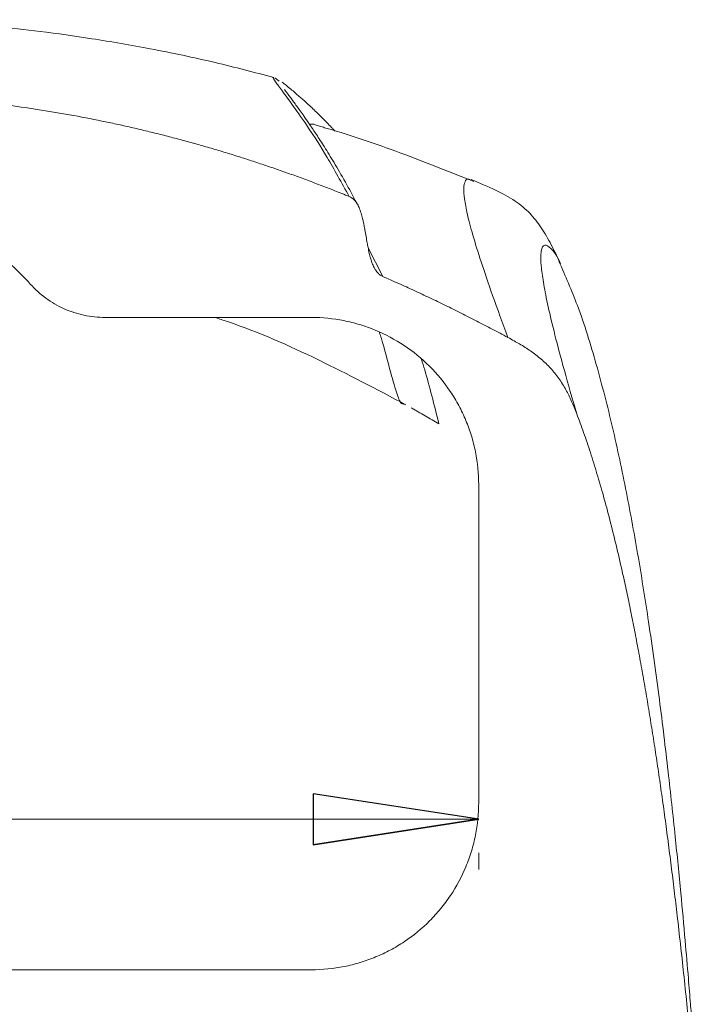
# Model space of a CAD drawing. Header units: millimetres. Extents: x -138 to 130, y -97 to 99.
# Tile 6 of 31: x -74 to -61, y -67 to -47. Entities that reach past the tile are written whole.
import ezdxf

# ---------------------------------------------------------------- set-up
doc = ezdxf.new("R2010")
doc.units = ezdxf.units.MM
doc.header["$MEASUREMENT"] = 0
doc.layers.add('layer 1', color=7, linetype='Continuous')

msp = doc.modelspace()

# ---------------------------------------------------------------- linework, layer by layer
at = {"layer": 'layer 1', "lineweight": 15}
for points, knots in [([(-69.3529, -48.5047), (-69.7436, -48.4021), (-70.1343, -48.2994), (-70.5278, -48.2063), (-70.5278, -48.2063), (-70.955, -48.1052), (-71.3855, -48.0154), (-71.8179, -47.933), (-71.8179, -47.933), (-72.2039, -47.8594), (-72.5914, -47.7918), (-72.9807, -47.7311), (-72.9807, -47.7311), (-73.3244, -47.6776), (-73.6695, -47.6296), (-74.016, -47.587), (-74.016, -47.587), (-74.3125, -47.5506), (-74.61, -47.5181), (-74.9086, -47.4897), (-74.9086, -47.4897), (-75.1642, -47.4654), (-75.4206, -47.444), (-75.6779, -47.4259), (-75.6779, -47.4259), (-75.8926, -47.4107), (-76.1079, -47.3978), (-76.3237, -47.3866), (-76.3237, -47.3866), (-76.5308, -47.3759), (-76.7383, -47.3666), (-76.9458, -47.3612), (-76.9458, -47.3612), (-77.1273, -47.3564), (-77.3088, -47.3544), (-77.4902, -47.3525)], [0, 0, 0, 0, 0.1, 0.1, 0.1, 0.1, 0.2, 0.2, 0.2, 0.2, 0.3, 0.3, 0.3, 0.3, 0.4, 0.4, 0.4, 0.4, 0.5, 0.5, 0.5, 0.5, 0.6, 0.6, 0.6, 0.6, 0.7, 0.7, 0.7, 0.7, 0.8, 0.8, 0.8, 0.8, 1, 1, 1, 1]), ([(-68.1335, -49.5737), (-68.1448, -49.5617), (-68.156, -49.5497), (-68.1656, -49.5394), (-68.1656, -49.5394), (-68.1819, -49.5221), (-68.1937, -49.5098), (-68.2048, -49.4983), (-68.2048, -49.4983), (-68.2378, -49.4639), (-68.2643, -49.4367), (-68.2885, -49.4121), (-68.2885, -49.4121), (-68.33, -49.3699), (-68.3646, -49.3353), (-68.3991, -49.3011), (-68.3991, -49.3011), (-68.4345, -49.2658), (-68.4698, -49.231), (-68.5033, -49.1984), (-68.5033, -49.1984), (-68.5374, -49.1652), (-68.5698, -49.1344), (-68.6007, -49.1053), (-68.6007, -49.1053), (-68.6322, -49.0757), (-68.6623, -49.0478), (-68.691, -49.0217), (-68.691, -49.0217), (-68.7201, -48.9951), (-68.7478, -48.9703), (-68.7737, -48.9473), (-68.7737, -48.9473), (-68.8001, -48.9237), (-68.8248, -48.9021), (-68.8486, -48.8812), (-68.8486, -48.8812), (-68.8756, -48.8577), (-68.9014, -48.8352), (-68.9263, -48.8138), (-68.9263, -48.8138), (-68.9584, -48.7861), (-68.9889, -48.7601), (-69.018, -48.7357), (-69.018, -48.7357), (-69.0516, -48.7074), (-69.0833, -48.6813), (-69.1121, -48.6584), (-69.1121, -48.6584), (-69.1389, -48.6371), (-69.1632, -48.6185), (-69.1876, -48.6)], [0, 0, 0, 0, 0.0714286, 0.0714286, 0.0714286, 0.0714286, 0.1428571, 0.1428571, 0.1428571, 0.1428571, 0.2142857, 0.2142857, 0.2142857, 0.2142857, 0.2857143, 0.2857143, 0.2857143, 0.2857143, 0.3571429, 0.3571429, 0.3571429, 0.3571429, 0.4285714, 0.4285714, 0.4285714, 0.4285714, 0.5, 0.5, 0.5, 0.5, 0.5714286, 0.5714286, 0.5714286, 0.5714286, 0.6428571, 0.6428571, 0.6428571, 0.6428571, 0.7142857, 0.7142857, 0.7142857, 0.7142857, 0.7857143, 0.7857143, 0.7857143, 0.7857143, 0.8571429, 0.8571429, 0.8571429, 0.8571429, 1, 1, 1, 1]), ([(-67.8533, -50.8759), (-67.9495, -50.8372), (-68.0457, -50.7985), (-68.1422, -50.7604), (-68.1422, -50.7604), (-68.2383, -50.7225), (-68.3346, -50.6852), (-68.4311, -50.6484), (-68.4311, -50.6484), (-68.5273, -50.6117), (-68.6237, -50.5755), (-68.7203, -50.5397), (-68.7203, -50.5397), (-68.8165, -50.5041), (-68.913, -50.469), (-69.0096, -50.4344), (-69.0096, -50.4344), (-69.1059, -50.3999), (-69.2024, -50.3659), (-69.299, -50.3325), (-69.299, -50.3325), (-69.3954, -50.2991), (-69.4919, -50.2662), (-69.5886, -50.2339), (-69.5886, -50.2339), (-69.685, -50.2016), (-69.7816, -50.1699), (-69.8784, -50.1387), (-69.8784, -50.1387), (-69.9749, -50.1076), (-70.0715, -50.0769), (-70.1683, -50.0468), (-70.1683, -50.0468), (-70.2648, -50.0168), (-70.3615, -49.9873), (-70.4584, -49.9584), (-70.4584, -49.9584), (-70.5549, -49.9295), (-70.6517, -49.9011), (-70.7486, -49.8733), (-70.7486, -49.8733), (-70.8452, -49.8455), (-70.942, -49.8183), (-71.039, -49.7915), (-71.039, -49.7915), (-71.1357, -49.7649), (-71.2325, -49.7388), (-71.3295, -49.7132), (-71.3295, -49.7132), (-71.4263, -49.6876), (-71.5231, -49.6626), (-71.6202, -49.6382), (-71.6202, -49.6382), (-71.717, -49.6138), (-71.8139, -49.5899), (-71.911, -49.5665), (-71.911, -49.5665), (-72.0079, -49.5432), (-72.1049, -49.5205), (-72.202, -49.4983), (-72.202, -49.4983), (-72.299, -49.4761), (-72.396, -49.4545), (-72.4932, -49.4334), (-72.4932, -49.4334), (-72.5902, -49.4123), (-72.6873, -49.3918), (-72.7845, -49.3718), (-72.7845, -49.3718), (-73.2112, -49.2842), (-73.6403, -49.2071), (-74.0711, -49.1408), (-74.0711, -49.1408), (-74.4988, -49.0749), (-74.9283, -49.0198), (-75.3589, -48.9757), (-75.3589, -48.9757), (-75.7876, -48.9317), (-76.2175, -48.8987), (-76.6479, -48.8766), (-76.6479, -48.8766), (-77.0776, -48.8546), (-77.5079, -48.8436), (-77.9382, -48.8436), (-77.9382, -48.8436), (-78.3684, -48.8436), (-78.7987, -48.8546), (-79.2284, -48.8766), (-79.2284, -48.8766), (-79.6588, -48.8987), (-80.0887, -48.9317), (-80.5174, -48.9757), (-80.5174, -48.9757), (-80.948, -49.0198), (-81.3775, -49.0749), (-81.8052, -49.1408), (-81.8052, -49.1408), (-82.236, -49.207), (-82.6651, -49.2842), (-83.0918, -49.3718), (-83.0918, -49.3718), (-83.2756, -49.4096), (-83.459, -49.4493), (-83.6419, -49.4909), (-83.6419, -49.4909), (-83.8256, -49.5327), (-84.0088, -49.5764), (-84.1915, -49.622), (-84.1915, -49.622), (-84.375, -49.6677), (-84.558, -49.7155), (-84.7405, -49.765), (-84.7405, -49.765), (-84.9239, -49.8149), (-85.1067, -49.8666), (-85.289, -49.9201), (-85.289, -49.9201), (-85.4722, -49.974), (-85.6548, -50.0297), (-85.8369, -50.0872), (-85.8369, -50.0872), (-86.02, -50.1451), (-86.2024, -50.2048), (-86.3842, -50.2664), (-86.3842, -50.2664), (-86.5671, -50.3283), (-86.7494, -50.3921), (-86.931, -50.4575), (-86.931, -50.4575), (-87.1138, -50.5234), (-87.296, -50.5909), (-87.4773, -50.6607), (-87.4773, -50.6607), (-87.6598, -50.7309), (-87.8414, -50.8034), (-88.023, -50.8759)], [0, 0, 0, 0, 0.0285714, 0.0285714, 0.0285714, 0.0285714, 0.0571429, 0.0571429, 0.0571429, 0.0571429, 0.0857143, 0.0857143, 0.0857143, 0.0857143, 0.1142857, 0.1142857, 0.1142857, 0.1142857, 0.1428571, 0.1428571, 0.1428571, 0.1428571, 0.1714286, 0.1714286, 0.1714286, 0.1714286, 0.2, 0.2, 0.2, 0.2, 0.2285714, 0.2285714, 0.2285714, 0.2285714, 0.2571429, 0.2571429, 0.2571429, 0.2571429, 0.2857143, 0.2857143, 0.2857143, 0.2857143, 0.3142857, 0.3142857, 0.3142857, 0.3142857, 0.3428571, 0.3428571, 0.3428571, 0.3428571, 0.3714286, 0.3714286, 0.3714286, 0.3714286, 0.4, 0.4, 0.4, 0.4, 0.4285714, 0.4285714, 0.4285714, 0.4285714, 0.4571429, 0.4571429, 0.4571429, 0.4571429, 0.4857143, 0.4857143, 0.4857143, 0.4857143, 0.5142857, 0.5142857, 0.5142857, 0.5142857, 0.5428571, 0.5428571, 0.5428571, 0.5428571, 0.5714286, 0.5714286, 0.5714286, 0.5714286, 0.6, 0.6, 0.6, 0.6, 0.6285714, 0.6285714, 0.6285714, 0.6285714, 0.6571429, 0.6571429, 0.6571429, 0.6571429, 0.6857143, 0.6857143, 0.6857143, 0.6857143, 0.7142857, 0.7142857, 0.7142857, 0.7142857, 0.7428571, 0.7428571, 0.7428571, 0.7428571, 0.7714286, 0.7714286, 0.7714286, 0.7714286, 0.8, 0.8, 0.8, 0.8, 0.8285714, 0.8285714, 0.8285714, 0.8285714, 0.8571429, 0.8571429, 0.8571429, 0.8571429, 0.8857143, 0.8857143, 0.8857143, 0.8857143, 0.9142857, 0.9142857, 0.9142857, 0.9142857, 0.9428571, 0.9428571, 0.9428571, 0.9428571, 1, 1, 1, 1]), ([(-67.6744, -51.06), (-67.75, -50.9178), (-67.8257, -50.7756), (-67.8981, -50.6449), (-67.8981, -50.6449), (-67.9791, -50.4986), (-68.056, -50.3667), (-68.13, -50.2427), (-68.13, -50.2427), (-68.1977, -50.1293), (-68.263, -50.0225), (-68.3254, -49.923), (-68.3254, -49.923), (-68.382, -49.8327), (-68.4363, -49.7485), (-68.4881, -49.6694), (-68.4881, -49.6694), (-68.5346, -49.5985), (-68.5791, -49.5318), (-68.6217, -49.469), (-68.6217, -49.469), (-68.6588, -49.4143), (-68.6943, -49.3627), (-68.7282, -49.314), (-68.7282, -49.314), (-68.7579, -49.2714), (-68.7863, -49.231), (-68.8135, -49.1929), (-68.8135, -49.1929), (-68.8376, -49.159), (-68.8608, -49.1268), (-68.8826, -49.0966), (-68.8826, -49.0966), (-68.9043, -49.0666), (-68.9248, -49.0386), (-68.944, -49.0124), (-68.944, -49.0124), (-68.966, -48.9825), (-68.9863, -48.955), (-69.0051, -48.9297), (-69.0051, -48.9297), (-69.024, -48.9044), (-69.0412, -48.8813), (-69.0569, -48.8603), (-69.0569, -48.8603), (-69.0726, -48.8392), (-69.0868, -48.8202), (-69.0993, -48.8036), (-69.0993, -48.8036), (-69.1117, -48.7871), (-69.1224, -48.7729), (-69.1314, -48.7606), (-69.1314, -48.7606), (-69.1393, -48.7498), (-69.1458, -48.7404), (-69.1451, -48.7441), (-69.1451, -48.7441), (-69.1451, -48.7445), (-69.1449, -48.745), (-69.1448, -48.7456)], [0, 0, 0, 0, 0.0625, 0.0625, 0.0625, 0.0625, 0.125, 0.125, 0.125, 0.125, 0.1875, 0.1875, 0.1875, 0.1875, 0.25, 0.25, 0.25, 0.25, 0.3125, 0.3125, 0.3125, 0.3125, 0.375, 0.375, 0.375, 0.375, 0.4375, 0.4375, 0.4375, 0.4375, 0.5, 0.5, 0.5, 0.5, 0.5625, 0.5625, 0.5625, 0.5625, 0.625, 0.625, 0.625, 0.625, 0.6875, 0.6875, 0.6875, 0.6875, 0.75, 0.75, 0.75, 0.75, 0.8125, 0.8125, 0.8125, 0.8125, 0.875, 0.875, 0.875, 0.875, 1, 1, 1, 1]), ([(-65.3664, -50.5758), (-65.8175, -50.397), (-66.2686, -50.2182), (-66.7241, -50.0481), (-66.7241, -50.0481), (-67.2466, -49.853), (-67.7749, -49.6694), (-68.3163, -49.5122), (-68.3163, -49.5122), (-68.3512, -49.5021), (-68.3861, -49.4921), (-68.421, -49.4821)], [0, 0, 0, 0, 0.25, 0.25, 0.25, 0.25, 0.5, 0.5, 0.5, 0.5, 1, 1, 1, 1]), ([(-63.6382, -52.2196), (-63.6992, -52.0916), (-63.7603, -51.9635), (-63.8255, -51.8396), (-63.8255, -51.8396), (-63.888, -51.7211), (-63.9543, -51.6064), (-64.0268, -51.498), (-64.0268, -51.498), (-64.0953, -51.3957), (-64.1693, -51.299), (-64.2552, -51.2099), (-64.2552, -51.2099), (-64.3399, -51.122), (-64.4361, -51.0415), (-64.5455, -50.9673), (-64.5455, -50.9673), (-64.662, -50.8882), (-64.7933, -50.8162), (-64.934, -50.7488), (-64.934, -50.7488), (-65.0884, -50.6748), (-65.2541, -50.6064), (-65.4197, -50.538)], [0, 0, 0, 0, 0.1428571, 0.1428571, 0.1428571, 0.1428571, 0.2857143, 0.2857143, 0.2857143, 0.2857143, 0.4285714, 0.4285714, 0.4285714, 0.4285714, 0.5714286, 0.5714286, 0.5714286, 0.5714286, 0.7142857, 0.7142857, 0.7142857, 0.7142857, 1, 1, 1, 1]), ([(-81.6649, -52.6199), (-81.5487, -52.49), (-81.4257, -52.366), (-81.2957, -52.2483), (-81.2957, -52.2483), (-81.1658, -52.1306), (-81.0282, -52.0184), (-80.8862, -51.9148), (-80.8862, -51.9148), (-80.6021, -51.7074), (-80.3003, -51.5325), (-79.9809, -51.3896), (-79.9809, -51.3896), (-79.8212, -51.3181), (-79.6562, -51.2544), (-79.4886, -51.1997), (-79.4886, -51.1997), (-79.3209, -51.145), (-79.1517, -51.0996), (-78.9809, -51.0632), (-78.9809, -51.0632), (-78.6395, -50.9904), (-78.2921, -50.9533), (-77.9385, -50.9533), (-77.9385, -50.9533), (-77.5849, -50.9532), (-77.237, -50.9904), (-76.8956, -51.0632), (-76.8956, -51.0632), (-76.7249, -51.0995), (-76.5558, -51.1449), (-76.3883, -51.1995), (-76.3883, -51.1995), (-76.2208, -51.2541), (-76.0556, -51.3179), (-75.8958, -51.3894), (-75.8958, -51.3894), (-75.5762, -51.5324), (-75.2744, -51.7074), (-74.9906, -51.9145), (-74.9906, -51.9145), (-74.8487, -52.018), (-74.7109, -52.1302), (-74.5809, -52.248), (-74.5809, -52.248), (-74.4508, -52.3659), (-74.3277, -52.4899), (-74.2114, -52.6199)], [0, 0, 0, 0, 0.0769231, 0.0769231, 0.0769231, 0.0769231, 0.1538462, 0.1538462, 0.1538462, 0.1538462, 0.2307692, 0.2307692, 0.2307692, 0.2307692, 0.3076923, 0.3076923, 0.3076923, 0.3076923, 0.3846154, 0.3846154, 0.3846154, 0.3846154, 0.4615385, 0.4615385, 0.4615385, 0.4615385, 0.5384615, 0.5384615, 0.5384615, 0.5384615, 0.6153846, 0.6153846, 0.6153846, 0.6153846, 0.6923077, 0.6923077, 0.6923077, 0.6923077, 0.7692308, 0.7692308, 0.7692308, 0.7692308, 0.8461538, 0.8461538, 0.8461538, 0.8461538, 1, 1, 1, 1]), ([(-67.1831, -52.4703), (-67.1921, -52.4661), (-67.2011, -52.4618), (-67.2098, -52.457), (-67.2098, -52.457), (-67.2186, -52.4521), (-67.2271, -52.4466), (-67.2353, -52.4407), (-67.2353, -52.4407), (-67.2437, -52.4347), (-67.2518, -52.4283), (-67.2596, -52.4215), (-67.2596, -52.4215), (-67.2676, -52.4145), (-67.2753, -52.4071), (-67.2826, -52.3994), (-67.2826, -52.3994), (-67.2902, -52.3914), (-67.2975, -52.383), (-67.3044, -52.3744), (-67.3044, -52.3744), (-67.3117, -52.3653), (-67.3185, -52.356), (-67.325, -52.3464), (-67.325, -52.3464), (-67.3318, -52.3364), (-67.3383, -52.3261), (-67.3443, -52.3155), (-67.3443, -52.3155), (-67.3613, -52.2862), (-67.3755, -52.2553), (-67.388, -52.2237), (-67.388, -52.2237), (-67.4032, -52.1856), (-67.4159, -52.1466), (-67.4271, -52.1073), (-67.4271, -52.1073), (-67.4363, -52.0749), (-67.4445, -52.0423), (-67.4521, -52.0095), (-67.4521, -52.0095), (-67.4613, -51.9704), (-67.4696, -51.9311), (-67.4774, -51.8916), (-67.4774, -51.8916), (-67.4833, -51.8617), (-67.4889, -51.8317), (-67.4943, -51.8017), (-67.4943, -51.8017), (-67.5021, -51.759), (-67.5096, -51.7162), (-67.5171, -51.6734), (-67.5171, -51.6734), (-67.5248, -51.63), (-67.5324, -51.5865), (-67.5403, -51.543), (-67.5403, -51.543), (-67.5456, -51.5135), (-67.551, -51.484), (-67.5568, -51.4546), (-67.5568, -51.4546), (-67.5645, -51.4149), (-67.5729, -51.3753), (-67.582, -51.3359), (-67.582, -51.3359), (-67.5895, -51.3032), (-67.5977, -51.2705), (-67.6068, -51.2381), (-67.6068, -51.2381), (-67.618, -51.1985), (-67.6307, -51.1593), (-67.6459, -51.121), (-67.6459, -51.121), (-67.6584, -51.0894), (-67.6726, -51.0585), (-67.6896, -51.0291), (-67.6896, -51.0291), (-67.7001, -51.011), (-67.7118, -50.9934), (-67.7246, -50.9769), (-67.7246, -50.9769), (-67.7365, -50.9617), (-67.7495, -50.9473), (-67.7636, -50.934), (-67.7636, -50.934), (-67.7769, -50.9215), (-67.7911, -50.9099), (-67.8065, -50.9003), (-67.8065, -50.9003), (-67.8214, -50.891), (-67.8374, -50.8834), (-67.8533, -50.8759)], [0, 0, 0, 0, 0.0416667, 0.0416667, 0.0416667, 0.0416667, 0.0833333, 0.0833333, 0.0833333, 0.0833333, 0.125, 0.125, 0.125, 0.125, 0.1666667, 0.1666667, 0.1666667, 0.1666667, 0.2083333, 0.2083333, 0.2083333, 0.2083333, 0.25, 0.25, 0.25, 0.25, 0.2916667, 0.2916667, 0.2916667, 0.2916667, 0.3333333, 0.3333333, 0.3333333, 0.3333333, 0.375, 0.375, 0.375, 0.375, 0.4166667, 0.4166667, 0.4166667, 0.4166667, 0.4583333, 0.4583333, 0.4583333, 0.4583333, 0.5, 0.5, 0.5, 0.5, 0.5416667, 0.5416667, 0.5416667, 0.5416667, 0.5833333, 0.5833333, 0.5833333, 0.5833333, 0.625, 0.625, 0.625, 0.625, 0.6666667, 0.6666667, 0.6666667, 0.6666667, 0.7083333, 0.7083333, 0.7083333, 0.7083333, 0.75, 0.75, 0.75, 0.75, 0.7916667, 0.7916667, 0.7916667, 0.7916667, 0.8333333, 0.8333333, 0.8333333, 0.8333333, 0.875, 0.875, 0.875, 0.875, 0.9166667, 0.9166667, 0.9166667, 0.9166667, 1, 1, 1, 1]), ([(-60.7741, -70.8638), (-60.7759, -70.8354), (-60.7776, -70.8069), (-60.7794, -70.7786), (-60.7794, -70.7786), (-60.7825, -70.7288), (-60.7855, -70.6794), (-60.7888, -70.6265), (-60.7888, -70.6265), (-60.7921, -70.5736), (-60.7957, -70.5173), (-60.7995, -70.457), (-60.7995, -70.457), (-60.8045, -70.3789), (-60.8099, -70.2941), (-60.8162, -70.197), (-60.8162, -70.197), (-60.822, -70.1069), (-60.8286, -70.0062), (-60.8363, -69.8909), (-60.8363, -69.8909), (-60.843, -69.7896), (-60.8505, -69.6771), (-60.8603, -69.5331), (-60.8603, -69.5331), (-60.8684, -69.413), (-60.8781, -69.2711), (-60.8884, -69.1231), (-60.8884, -69.1231), (-60.8974, -68.9942), (-60.9068, -68.8608), (-60.9164, -68.7267), (-60.9164, -68.7267), (-60.9248, -68.6094), (-60.9333, -68.4917), (-60.9422, -68.3702), (-60.9422, -68.3702), (-60.9529, -68.2238), (-60.9641, -68.0721), (-60.9764, -67.9093), (-60.9764, -67.9093), (-60.9849, -67.7965), (-60.994, -67.6784), (-61.005, -67.5356), (-61.005, -67.5356), (-61.0103, -67.4671), (-61.0161, -67.3929), (-61.0221, -67.317), (-61.0221, -67.317), (-61.031, -67.2039), (-61.0403, -67.0871), (-61.0497, -66.9701), (-61.0497, -66.9701), (-61.0633, -66.8012), (-61.0772, -66.632), (-61.0914, -66.4623), (-61.0914, -66.4623), (-61.1123, -66.2111), (-61.134, -65.9589), (-61.1563, -65.7065), (-61.1563, -65.7065), (-61.1841, -65.3911), (-61.2129, -65.0755), (-61.2428, -64.7597), (-61.2428, -64.7597), (-61.2784, -64.3841), (-61.3155, -64.0083), (-61.3544, -63.6325), (-61.3544, -63.6325), (-61.3989, -63.2014), (-61.4456, -62.7705), (-61.495, -62.3398), (-61.495, -62.3398), (-61.5499, -61.8604), (-61.608, -61.3813), (-61.67, -60.9027), (-61.67, -60.9027), (-61.7371, -60.3846), (-61.8086, -59.8669), (-61.8858, -59.3503), (-61.8858, -59.3503), (-61.9494, -58.9242), (-62.0169, -58.4987), (-62.0891, -58.0742), (-62.0891, -58.0742), (-62.163, -57.6396), (-62.2419, -57.2061), (-62.327, -56.774), (-62.327, -56.774), (-62.4123, -56.3403), (-62.5039, -55.908), (-62.6047, -55.4785), (-62.6047, -55.4785), (-62.7035, -55.0572), (-62.8113, -54.6386), (-62.9282, -54.2225), (-62.9282, -54.2225), (-63.0397, -53.8256), (-63.1595, -53.431), (-63.3044, -53.0476), (-63.3044, -53.0476), (-63.4168, -52.7505), (-63.5441, -52.4602), (-63.6715, -52.1699)], [0, 0, 0, 0, 0.037037, 0.037037, 0.037037, 0.037037, 0.0740741, 0.0740741, 0.0740741, 0.0740741, 0.1111111, 0.1111111, 0.1111111, 0.1111111, 0.1481481, 0.1481481, 0.1481481, 0.1481481, 0.1851852, 0.1851852, 0.1851852, 0.1851852, 0.2222222, 0.2222222, 0.2222222, 0.2222222, 0.2592593, 0.2592593, 0.2592593, 0.2592593, 0.2962963, 0.2962963, 0.2962963, 0.2962963, 0.3333333, 0.3333333, 0.3333333, 0.3333333, 0.3703704, 0.3703704, 0.3703704, 0.3703704, 0.4074074, 0.4074074, 0.4074074, 0.4074074, 0.4444444, 0.4444444, 0.4444444, 0.4444444, 0.4814815, 0.4814815, 0.4814815, 0.4814815, 0.5185185, 0.5185185, 0.5185185, 0.5185185, 0.5555556, 0.5555556, 0.5555556, 0.5555556, 0.5925926, 0.5925926, 0.5925926, 0.5925926, 0.6296296, 0.6296296, 0.6296296, 0.6296296, 0.6666667, 0.6666667, 0.6666667, 0.6666667, 0.7037037, 0.7037037, 0.7037037, 0.7037037, 0.7407407, 0.7407407, 0.7407407, 0.7407407, 0.7777778, 0.7777778, 0.7777778, 0.7777778, 0.8148148, 0.8148148, 0.8148148, 0.8148148, 0.8518519, 0.8518519, 0.8518519, 0.8518519, 0.8888889, 0.8888889, 0.8888889, 0.8888889, 0.9259259, 0.9259259, 0.9259259, 0.9259259, 1, 1, 1, 1]), ([(-64.6908, -53.6842), (-64.7942, -53.6289), (-64.8975, -53.5735), (-65.0012, -53.5188), (-65.0012, -53.5188), (-65.1044, -53.4644), (-65.208, -53.4106), (-65.3119, -53.3573), (-65.3119, -53.3573), (-65.4153, -53.3043), (-65.519, -53.2517), (-65.6229, -53.1997), (-65.6229, -53.1997), (-65.7264, -53.1479), (-65.8302, -53.0967), (-65.9343, -53.046), (-65.9343, -53.046), (-66.0379, -52.9955), (-66.1418, -52.9456), (-66.246, -52.8962), (-66.246, -52.8962), (-66.3497, -52.8471), (-66.4537, -52.7984), (-66.558, -52.7503), (-66.558, -52.7503), (-66.6618, -52.7024), (-66.7659, -52.6551), (-66.8704, -52.6084), (-66.8704, -52.6084), (-66.9744, -52.5619), (-67.0787, -52.5161), (-67.1831, -52.4703)], [0, 0, 0, 0, 0.1111111, 0.1111111, 0.1111111, 0.1111111, 0.2222222, 0.2222222, 0.2222222, 0.2222222, 0.3333333, 0.3333333, 0.3333333, 0.3333333, 0.4444444, 0.4444444, 0.4444444, 0.4444444, 0.5555556, 0.5555556, 0.5555556, 0.5555556, 0.6666667, 0.6666667, 0.6666667, 0.6666667, 0.7777778, 0.7777778, 0.7777778, 0.7777778, 1, 1, 1, 1]), ([(-74.2114, -52.6199), (-74.1171, -52.7253), (-74.0135, -52.8189), (-73.9009, -52.9013), (-73.9009, -52.9013), (-73.7882, -52.9836), (-73.665, -53.0551), (-73.5374, -53.1122), (-73.5374, -53.1122), (-73.4097, -53.1693), (-73.2773, -53.2127), (-73.14, -53.2421), (-73.14, -53.2421), (-73.0714, -53.2568), (-73.0014, -53.268), (-72.9315, -53.2755), (-72.9315, -53.2755), (-72.8615, -53.2829), (-72.7912, -53.2866), (-72.7207, -53.2866)], [0, 0, 0, 0, 0.1666667, 0.1666667, 0.1666667, 0.1666667, 0.3333333, 0.3333333, 0.3333333, 0.3333333, 0.5, 0.5, 0.5, 0.5, 0.6666667, 0.6666667, 0.6666667, 0.6666667, 1, 1, 1, 1]), ([(-68.6048, -53.2866), (-68.3855, -53.2866), (-68.1698, -53.308), (-67.9575, -53.3501), (-67.9575, -53.3501), (-67.8514, -53.3711), (-67.7461, -53.3973), (-67.6417, -53.4288), (-67.6417, -53.4288), (-67.5373, -53.4603), (-67.4335, -53.4973), (-67.3327, -53.5389), (-67.3327, -53.5389), (-67.1313, -53.6221), (-66.94, -53.7239), (-66.759, -53.8443), (-66.759, -53.8443), (-66.5779, -53.9648), (-66.4061, -54.1052), (-66.252, -54.2587), (-66.252, -54.2587), (-66.0979, -54.4122), (-65.9596, -54.5798), (-65.8374, -54.7619), (-65.8374, -54.7619), (-65.7763, -54.8529), (-65.7192, -54.9477), (-65.6675, -55.0441), (-65.6675, -55.0441), (-65.6158, -55.1404), (-65.5691, -55.2388), (-65.5274, -55.3392), (-65.5274, -55.3392), (-65.4856, -55.4396), (-65.4487, -55.542), (-65.4168, -55.6464), (-65.4168, -55.6464), (-65.3849, -55.7508), (-65.3579, -55.8577), (-65.3363, -55.9657), (-65.3363, -55.9657), (-65.2931, -56.1815), (-65.2715, -56.3996), (-65.2715, -56.6199)], [0, 0, 0, 0, 0.0833333, 0.0833333, 0.0833333, 0.0833333, 0.1666667, 0.1666667, 0.1666667, 0.1666667, 0.25, 0.25, 0.25, 0.25, 0.3333333, 0.3333333, 0.3333333, 0.3333333, 0.4166667, 0.4166667, 0.4166667, 0.4166667, 0.5, 0.5, 0.5, 0.5, 0.5833333, 0.5833333, 0.5833333, 0.5833333, 0.6666667, 0.6666667, 0.6666667, 0.6666667, 0.75, 0.75, 0.75, 0.75, 0.8333333, 0.8333333, 0.8333333, 0.8333333, 1, 1, 1, 1]), ([(-66.7253, -55.0262), (-66.7444, -55.0205), (-66.7635, -55.0147), (-66.7827, -55.009), (-66.7827, -55.009), (-66.7896, -55.0069), (-66.7966, -55.0048), (-66.8035, -55.0027), (-66.8035, -55.0027), (-66.8044, -55.0024), (-66.8053, -55.0022), (-66.8062, -55.0019), (-66.8062, -55.0019), (-66.8069, -55.0017), (-66.8076, -55.0015), (-66.8083, -55.0012), (-66.8083, -55.0012), (-66.809, -55.0009), (-66.8096, -55.0005), (-66.8103, -55.0002), (-66.8103, -55.0002), (-66.8118, -54.9993), (-66.8132, -54.9982), (-66.8145, -54.9971), (-66.8145, -54.9971), (-66.8161, -54.9957), (-66.8175, -54.9942), (-66.8189, -54.9927), (-66.8189, -54.9927), (-66.8206, -54.9908), (-66.8221, -54.9889), (-66.8235, -54.987), (-66.8235, -54.987), (-66.8274, -54.9818), (-66.8305, -54.9767), (-66.8335, -54.9716), (-66.8335, -54.9716), (-66.8565, -54.9321), (-66.8699, -54.8944), (-66.8827, -54.8572), (-66.8827, -54.8572), (-66.9385, -54.6951), (-66.9831, -54.542), (-67.0238, -54.3928), (-67.0238, -54.3928), (-67.0898, -54.151), (-67.1455, -53.9195), (-67.2124, -53.7034), (-67.2124, -53.7034), (-67.2244, -53.6646), (-67.2367, -53.6263), (-67.2491, -53.588)], [0, 0, 0, 0, 0.0714286, 0.0714286, 0.0714286, 0.0714286, 0.1428571, 0.1428571, 0.1428571, 0.1428571, 0.2142857, 0.2142857, 0.2142857, 0.2142857, 0.2857143, 0.2857143, 0.2857143, 0.2857143, 0.3571429, 0.3571429, 0.3571429, 0.3571429, 0.4285714, 0.4285714, 0.4285714, 0.4285714, 0.5, 0.5, 0.5, 0.5, 0.5714286, 0.5714286, 0.5714286, 0.5714286, 0.6428571, 0.6428571, 0.6428571, 0.6428571, 0.7142857, 0.7142857, 0.7142857, 0.7142857, 0.7857143, 0.7857143, 0.7857143, 0.7857143, 0.8571429, 0.8571429, 0.8571429, 0.8571429, 1, 1, 1, 1]), ([(-63.3168, -55.2077), (-63.3342, -55.1632), (-63.3516, -55.1187), (-63.3697, -55.0744), (-63.3697, -55.0744), (-63.3856, -55.0355), (-63.4021, -54.9968), (-63.4192, -54.9584), (-63.4192, -54.9584), (-63.4372, -54.9179), (-63.4559, -54.8777), (-63.4755, -54.8379), (-63.4755, -54.8379), (-63.4939, -54.8007), (-63.513, -54.764), (-63.533, -54.7277), (-63.533, -54.7277), (-63.5757, -54.6504), (-63.6228, -54.5755), (-63.6741, -54.5037), (-63.6741, -54.5037), (-63.7249, -54.4327), (-63.7799, -54.3648), (-63.8387, -54.3004), (-63.8387, -54.3004), (-63.8974, -54.2362), (-63.96, -54.1755), (-64.0256, -54.1186), (-64.0256, -54.1186), (-64.0933, -54.0599), (-64.1644, -54.0051), (-64.238, -53.954), (-64.238, -53.954), (-64.3088, -53.9049), (-64.3819, -53.8592), (-64.4562, -53.8155), (-64.4562, -53.8155), (-64.4914, -53.7948), (-64.5269, -53.7745), (-64.5625, -53.7546), (-64.5625, -53.7546), (-64.6051, -53.7308), (-64.648, -53.7075), (-64.6908, -53.6842)], [0, 0, 0, 0, 0.0833333, 0.0833333, 0.0833333, 0.0833333, 0.1666667, 0.1666667, 0.1666667, 0.1666667, 0.25, 0.25, 0.25, 0.25, 0.3333333, 0.3333333, 0.3333333, 0.3333333, 0.4166667, 0.4166667, 0.4166667, 0.4166667, 0.5, 0.5, 0.5, 0.5, 0.5833333, 0.5833333, 0.5833333, 0.5833333, 0.6666667, 0.6666667, 0.6666667, 0.6666667, 0.75, 0.75, 0.75, 0.75, 0.8333333, 0.8333333, 0.8333333, 0.8333333, 1, 1, 1, 1]), ([(-66.0638, -55.4084), (-66.1555, -55.3538), (-66.2473, -55.2996), (-66.3393, -55.2461), (-66.3393, -55.2461), (-66.3854, -55.2193), (-66.4315, -55.1927), (-66.4777, -55.1662), (-66.4777, -55.1662), (-66.5008, -55.153), (-66.5253, -55.1394), (-66.5491, -55.1259), (-66.5491, -55.1259), (-66.573, -55.1125), (-66.5968, -55.099), (-66.6206, -55.0856)], [0, 0, 0, 0, 0.2, 0.2, 0.2, 0.2, 0.4, 0.4, 0.4, 0.4, 0.6, 0.6, 0.6, 0.6, 1, 1, 1, 1]), ([(-62.022, -60.2866), (-62.0469, -60.1495), (-62.0719, -60.0123), (-62.0975, -59.8753), (-62.0975, -59.8753), (-62.1225, -59.7418), (-62.1481, -59.6083), (-62.1743, -59.475), (-62.1743, -59.475), (-62.1997, -59.3452), (-62.2257, -59.2155), (-62.2523, -59.0858), (-62.2523, -59.0858), (-62.2781, -58.9597), (-62.3045, -58.8336), (-62.3315, -58.7077), (-62.3315, -58.7077), (-62.3578, -58.5853), (-62.3846, -58.4629), (-62.4121, -58.3407), (-62.4121, -58.3407), (-62.4512, -58.1661), (-62.4917, -57.9918), (-62.5336, -57.8178), (-62.5336, -57.8178), (-62.5736, -57.6515), (-62.6149, -57.4856), (-62.6576, -57.32), (-62.6576, -57.32), (-62.6985, -57.1621), (-62.7406, -57.0045), (-62.7843, -56.8473), (-62.7843, -56.8473), (-62.8259, -56.6977), (-62.8689, -56.5485), (-62.9136, -56.3998), (-62.9136, -56.3998), (-62.956, -56.2585), (-62.9999, -56.1176), (-63.0454, -55.9773), (-63.0454, -55.9773), (-63.0885, -55.8443), (-63.133, -55.7117), (-63.1798, -55.5799), (-63.1798, -55.5799), (-63.2241, -55.4554), (-63.2705, -55.3315), (-63.3168, -55.2077)], [0, 0, 0, 0, 0.0769231, 0.0769231, 0.0769231, 0.0769231, 0.1538462, 0.1538462, 0.1538462, 0.1538462, 0.2307692, 0.2307692, 0.2307692, 0.2307692, 0.3076923, 0.3076923, 0.3076923, 0.3076923, 0.3846154, 0.3846154, 0.3846154, 0.3846154, 0.4615385, 0.4615385, 0.4615385, 0.4615385, 0.5384615, 0.5384615, 0.5384615, 0.5384615, 0.6153846, 0.6153846, 0.6153846, 0.6153846, 0.6923077, 0.6923077, 0.6923077, 0.6923077, 0.7692308, 0.7692308, 0.7692308, 0.7692308, 0.8461538, 0.8461538, 0.8461538, 0.8461538, 1, 1, 1, 1]), ([(-62.0216, -60.2866), (-61.9979, -60.4201), (-61.9743, -60.5536), (-61.9512, -60.6872), (-61.9512, -60.6872), (-61.9276, -60.8243), (-61.9045, -60.9615), (-61.8819, -61.0987), (-61.8819, -61.0987), (-61.8587, -61.2394), (-61.8359, -61.3801), (-61.8136, -61.5209), (-61.8136, -61.5209), (-61.7907, -61.6651), (-61.7683, -61.8094), (-61.7464, -61.9538), (-61.7464, -61.9538), (-61.7239, -62.1015), (-61.7018, -62.2493), (-61.6802, -62.3972), (-61.6802, -62.3972), (-61.658, -62.5485), (-61.6364, -62.6998), (-61.6151, -62.8511), (-61.6151, -62.8511), (-61.5933, -63.0058), (-61.572, -63.1606), (-61.5511, -63.3154), (-61.5511, -63.3154), (-61.5297, -63.4736), (-61.5088, -63.6317), (-61.4882, -63.79), (-61.4882, -63.79), (-61.4673, -63.9515), (-61.4467, -64.113), (-61.4265, -64.2746), (-61.4265, -64.2746), (-61.4059, -64.4394), (-61.3858, -64.6043), (-61.366, -64.7692), (-61.366, -64.7692), (-61.3458, -64.9372), (-61.326, -65.1054), (-61.3066, -65.2735), (-61.3066, -65.2735), (-61.2621, -65.6585), (-61.2195, -66.0438), (-61.1787, -66.4292), (-61.1787, -66.4292), (-61.1355, -66.8364), (-61.0943, -67.2437), (-61.0546, -67.6512), (-61.0546, -67.6512), (-61.0129, -68.0799), (-60.9729, -68.5088), (-60.9349, -68.9378), (-60.9349, -68.9378), (-60.8951, -69.3873), (-60.8576, -69.8369), (-60.82, -70.2866)], [0, 0, 0, 0, 0.0625, 0.0625, 0.0625, 0.0625, 0.125, 0.125, 0.125, 0.125, 0.1875, 0.1875, 0.1875, 0.1875, 0.25, 0.25, 0.25, 0.25, 0.3125, 0.3125, 0.3125, 0.3125, 0.375, 0.375, 0.375, 0.375, 0.4375, 0.4375, 0.4375, 0.4375, 0.5, 0.5, 0.5, 0.5, 0.5625, 0.5625, 0.5625, 0.5625, 0.625, 0.625, 0.625, 0.625, 0.6875, 0.6875, 0.6875, 0.6875, 0.75, 0.75, 0.75, 0.75, 0.8125, 0.8125, 0.8125, 0.8125, 0.875, 0.875, 0.875, 0.875, 1, 1, 1, 1]), ([(-65.2715, -62.9533), (-65.2715, -63.1746), (-65.2933, -63.3919), (-65.3359, -63.6056), (-65.3359, -63.6056), (-65.3573, -63.7124), (-65.3838, -63.8182), (-65.4157, -63.9231), (-65.4157, -63.9231), (-65.4476, -64.028), (-65.485, -64.1322), (-65.527, -64.2332), (-65.527, -64.2332), (-65.611, -64.435), (-65.7136, -64.6264), (-65.8347, -64.8073), (-65.8347, -64.8073), (-65.8952, -64.8977), (-65.9607, -64.9859), (-66.0303, -65.0706), (-66.0303, -65.0706), (-66.0999, -65.1552), (-66.1731, -65.2358), (-66.2499, -65.3124), (-66.2499, -65.3124), (-66.4034, -65.4656), (-66.5708, -65.6031), (-66.7525, -65.7246), (-66.7525, -65.7246), (-66.8434, -65.7853), (-66.9377, -65.8418), (-67.0336, -65.8931), (-67.0336, -65.8931), (-67.1295, -65.9443), (-67.2275, -65.9906), (-67.3274, -66.0321), (-67.3274, -66.0321), (-67.4274, -66.0736), (-67.5294, -66.1102), (-67.6335, -66.1419), (-67.6335, -66.1419), (-67.7376, -66.1736), (-67.8442, -66.2005), (-67.9517, -66.222), (-67.9517, -66.222), (-68.1669, -66.265), (-68.3845, -66.2866), (-68.6048, -66.2866)], [0, 0, 0, 0, 0.0769231, 0.0769231, 0.0769231, 0.0769231, 0.1538462, 0.1538462, 0.1538462, 0.1538462, 0.2307692, 0.2307692, 0.2307692, 0.2307692, 0.3076923, 0.3076923, 0.3076923, 0.3076923, 0.3846154, 0.3846154, 0.3846154, 0.3846154, 0.4615385, 0.4615385, 0.4615385, 0.4615385, 0.5384615, 0.5384615, 0.5384615, 0.5384615, 0.6153846, 0.6153846, 0.6153846, 0.6153846, 0.6923077, 0.6923077, 0.6923077, 0.6923077, 0.7692308, 0.7692308, 0.7692308, 0.7692308, 0.8461538, 0.8461538, 0.8461538, 0.8461538, 1, 1, 1, 1])]:
    msp.add_open_spline(points, degree=3, knots=knots, dxfattribs=at)
at = {"layer": 'layer 1', "color": 8, "lineweight": 15}
for points, knots in [([(-67.8533, -50.8759), (-68.0043, -50.6033), (-68.1553, -50.3308), (-68.2923, -50.0997), (-68.2923, -50.0997), (-68.4293, -49.8685), (-68.5523, -49.6787), (-68.6637, -49.5119), (-68.6637, -49.5119), (-68.7751, -49.3451), (-68.875, -49.2012), (-68.9619, -49.0798), (-68.9619, -49.0798), (-69.0489, -48.9583), (-69.1229, -48.8594), (-69.1826, -48.7796), (-69.1826, -48.7796), (-69.2422, -48.6997), (-69.2875, -48.6389), (-69.3213, -48.5918), (-69.3213, -48.5918), (-69.3551, -48.5447), (-69.3774, -48.5111), (-69.374, -48.5038), (-69.374, -48.5038), (-69.3721, -48.4999), (-69.3628, -48.5036), (-69.3535, -48.5073)], [0, 0, 0, 0, 0.125, 0.125, 0.125, 0.125, 0.25, 0.25, 0.25, 0.25, 0.375, 0.375, 0.375, 0.375, 0.5, 0.5, 0.5, 0.5, 0.625, 0.625, 0.625, 0.625, 0.75, 0.75, 0.75, 0.75, 1, 1, 1, 1]), ([(-68.6395, -49.4431), (-68.6187, -49.435), (-68.5979, -49.4269), (-68.5585, -49.4369), (-68.5585, -49.4369), (-68.5398, -49.4417), (-68.5168, -49.4505), (-68.4939, -49.4593)], [0, 0, 0, 0, 0.3333333, 0.3333333, 0.3333333, 0.3333333, 1, 1, 1, 1]), ([(-65.4136, -50.5525), (-65.4392, -50.5406), (-65.4647, -50.5287), (-65.4855, -50.5292), (-65.4855, -50.5292), (-65.5118, -50.5299), (-65.5305, -50.5505), (-65.5442, -50.5817), (-65.5442, -50.5817), (-65.5579, -50.613), (-65.5665, -50.6549), (-65.5685, -50.7115), (-65.5685, -50.7115), (-65.5705, -50.768), (-65.5658, -50.8391), (-65.5539, -50.9256), (-65.5539, -50.9256), (-65.542, -51.0122), (-65.5229, -51.1141), (-65.4956, -51.2334), (-65.4956, -51.2334), (-65.4683, -51.3527), (-65.4327, -51.4894), (-65.3875, -51.6466), (-65.3875, -51.6466), (-65.3423, -51.8037), (-65.2875, -51.9813), (-65.2229, -52.1797), (-65.2229, -52.1797), (-65.1583, -52.3781), (-65.0839, -52.5973), (-64.9936, -52.8515), (-64.9936, -52.8515), (-64.9033, -53.1057), (-64.7971, -53.395), (-64.6908, -53.6842)], [0, 0, 0, 0, 0.1, 0.1, 0.1, 0.1, 0.2, 0.2, 0.2, 0.2, 0.3, 0.3, 0.3, 0.3, 0.4, 0.4, 0.4, 0.4, 0.5, 0.5, 0.5, 0.5, 0.6, 0.6, 0.6, 0.6, 0.7, 0.7, 0.7, 0.7, 0.8, 0.8, 0.8, 0.8, 1, 1, 1, 1]), ([(-63.6641, -52.1668), (-63.6668, -52.161), (-63.6694, -52.1552), (-63.6721, -52.1495), (-63.6721, -52.1495), (-63.7304, -52.0247), (-63.7827, -51.9599), (-63.8307, -51.9139), (-63.8307, -51.9139), (-63.8786, -51.868), (-63.9222, -51.841), (-63.9559, -51.8471), (-63.9559, -51.8471), (-63.9896, -51.8532), (-64.0134, -51.8924), (-64.0252, -51.9663), (-64.0252, -51.9663), (-64.0369, -52.0402), (-64.0366, -52.1488), (-64.0212, -52.2987), (-64.0212, -52.2987), (-64.0115, -52.393), (-63.9959, -52.5036), (-63.9736, -52.6321), (-63.9736, -52.6321), (-63.9513, -52.7606), (-63.9223, -52.907), (-63.8855, -53.0744), (-63.8855, -53.0744), (-63.8486, -53.2418), (-63.8038, -53.4301), (-63.7511, -53.6394), (-63.7511, -53.6394), (-63.6984, -53.8487), (-63.6378, -54.0789), (-63.5641, -54.3437), (-63.5641, -54.3437), (-63.4904, -54.6086), (-63.4036, -54.9082), (-63.3169, -55.2077)], [0, 0, 0, 0, 0.0909091, 0.0909091, 0.0909091, 0.0909091, 0.1818182, 0.1818182, 0.1818182, 0.1818182, 0.2727273, 0.2727273, 0.2727273, 0.2727273, 0.3636364, 0.3636364, 0.3636364, 0.3636364, 0.4545455, 0.4545455, 0.4545455, 0.4545455, 0.5454545, 0.5454545, 0.5454545, 0.5454545, 0.6363636, 0.6363636, 0.6363636, 0.6363636, 0.7272727, 0.7272727, 0.7272727, 0.7272727, 0.8181818, 0.8181818, 0.8181818, 0.8181818, 1, 1, 1, 1]), ([(-70.5301, -53.2866), (-70.4454, -53.314), (-70.3608, -53.3414), (-70.2765, -53.3699), (-70.2765, -53.3699), (-69.655, -53.5798), (-69.0534, -53.8473), (-68.4627, -54.1342), (-68.4627, -54.1342), (-67.8765, -54.4189), (-67.3009, -54.7225), (-66.7253, -55.0262)], [0, 0, 0, 0, 0.25, 0.25, 0.25, 0.25, 0.5, 0.5, 0.5, 0.5, 1, 1, 1, 1]), ([(-66.411, -54.1225), (-66.3901, -54.1913), (-66.3692, -54.2601), (-66.3483, -54.3317), (-66.3483, -54.3317), (-66.2541, -54.6536), (-66.159, -55.031), (-66.0638, -55.4084)], [0, 0, 0, 0, 0.3333333, 0.3333333, 0.3333333, 0.3333333, 1, 1, 1, 1])]:
    msp.add_open_spline(points, degree=3, knots=knots, dxfattribs=at)
at = {"layer": 'layer 1', "lineweight": 15}
for points in [[(-69.3535, -48.5073), (-69.3535, -48.5073), (-69.3529, -48.5074), (-69.3529, -48.5074)], [(-69.3359, -48.5102), (-69.3359, -48.5102), (-69.2489, -48.5757), (-69.2489, -48.5757)], [(-68.4939, -49.4593), (-68.4939, -49.4593), (-68.4217, -49.4843), (-68.4217, -49.4843)], [(-63.6456, -52.2068), (-63.6456, -52.2068), (-63.6641, -52.1668), (-63.6641, -52.1668)], [(-72.7207, -53.2866), (-71.3461, -53.2866), (-69.9742, -53.2866), (-68.6048, -53.2866)], [(-65.2715, -56.6199), (-65.2715, -56.6199), (-65.2715, -62.9533), (-65.2715, -62.9533)], [(-68.6048, -66.2866), (-74.827, -66.2866), (-81.0493, -66.2866), (-87.2715, -66.2866)]]:
    msp.add_open_spline(points, degree=3, dxfattribs=at)
at = {"layer": 'layer 1', "color": 8, "lineweight": 15}
msp.add_open_spline([(-67.183, -52.4703), (-67.183, -52.4703), (-67.4758, -51.8985), (-67.4758, -51.8985)], degree=3, dxfattribs=at)
at = {"layer": 'layer 1'}
for points, knots in [([(-68.5735, -63.7949), (-68.5735, -63.7949), (-68.5735, -62.7789), (-68.5735, -62.7789), (-68.5735, -62.7789), (-68.5735, -62.7789), (-65.2715, -63.2869), (-65.2715, -63.2869), (-65.2715, -63.2869), (-68.5735, -63.7949), (-68.5735, -63.7949)], [0, 0, 0, 0, 0.3333333, 0.3333333, 0.3333333, 0.3333333, 1, 1, 1, 4.3408484, 4.3408484, 4.3408484, 4.3408484]), ([(-65.2715, -63.2869), (-65.2715, -63.2869), (-68.5735, -63.7949), (-68.5735, -63.7949), (-68.5735, -63.7949), (-68.5735, -63.7949), (-65.2715, -63.2869), (-65.2715, -63.2869)], [0, 0, 0, 0, 0.3333333, 0.3333333, 0.3333333, 0.3333333, 1, 1, 1, 1])]:
    msp.add_open_spline(points, degree=3, knots=knots, dxfattribs=at)
at = {"layer": 'layer 1', "lineweight": 9}
for points, knots in [([(-68.5735, -63.7949), (-68.5735, -63.7949), (-68.5735, -62.7789), (-68.5735, -62.7789), (-68.5735, -62.7789), (-68.5735, -62.7789), (-65.2715, -63.2869), (-65.2715, -63.2869)], [0, 0, 0, 0, 0.3333333, 0.3333333, 0.3333333, 0.3333333, 1, 1, 1, 1]), ([(-65.2715, -63.2869), (-65.2715, -63.2869), (-68.5735, -63.7949), (-68.5735, -63.7949), (-68.5735, -63.7949), (-65.2715, -63.2869), (-65.2715, -63.2869)], [0, 0, 0, 0, 1, 1, 1, 4.3408484, 4.3408484, 4.3408484, 4.3408484])]:
    msp.add_open_spline(points, degree=3, knots=knots, dxfattribs=at)
for points in [[(-90.6048, -63.2869), (-90.6048, -63.2869), (-65.2715, -63.2869), (-65.2715, -63.2869)], [(-65.2715, -63.9533), (-65.2715, -63.9533), (-65.2715, -64.2869), (-65.2715, -64.2869)]]:
    msp.add_open_spline(points, degree=3, dxfattribs=at)

doc.saveas('drawing.dxf')
